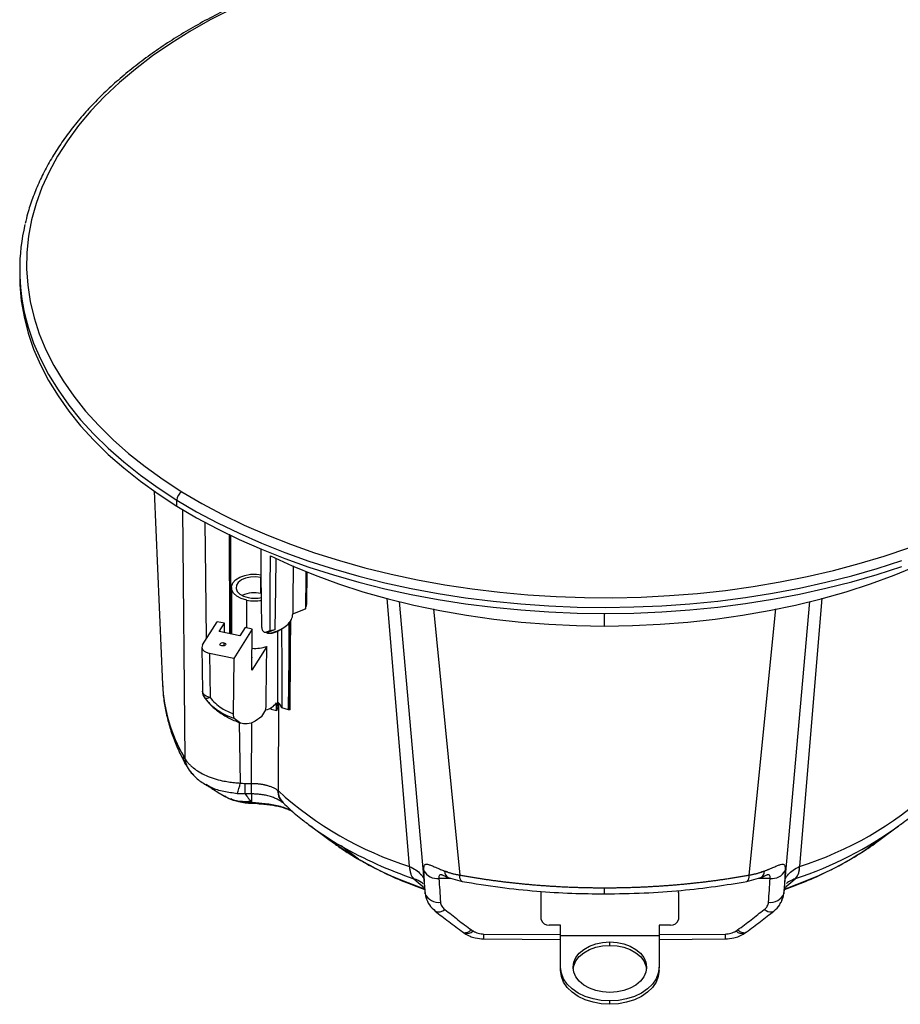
# Model space of a CAD drawing. Header units: millimetres. Extents: x 0 to 594, y 0 to 420.
# Tile 42 of 44: x 464 to 540, y 286 to 370. Entities that reach past the tile are written whole.
import ezdxf

# ---------------------------------------------------------------- set-up
doc = ezdxf.new("R2010")
doc.units = ezdxf.units.MM

msp = doc.modelspace()

# ---------------------------------------------------------------- linework, layer by layer
at = {"color": 7, "linetype": 'Continuous', "lineweight": 25}
for p, q in [((464.073, 348.755), (464.073, 348.238)), ((475.648, 329.7), (476.359, 313.08)), ((477.601, 328.417), (477.601, 328.935)), ((478.311, 306.674), (478.118, 328.127)), ((482.242, 317.405), (482.242, 325.888)), ((482.252, 317.403), (482.252, 325.883)), ((484.831, 320.901), (484.841, 322.278)), ((488.774, 319.969), (488.805, 322.753)), ((482.293, 321.409), (482.293, 317.394)), ((483.609, 317.937), (483.609, 320.324)), ((484.884, 320.889), (484.831, 320.901)), ((497.623, 297.408), (495.702, 320.493)), ((533.11, 320.483), (531.19, 297.404)), ((487.579, 319.133), (488.668, 319.574)), ((496.724, 320.214), (498.938, 295.281)), ((499.674, 319.569), (501.95, 296.671)), ((526.862, 296.671), (529.138, 319.563)), ((529.875, 295.281), (532.088, 320.198)), ((514.406, 318.096), (514.406, 319.181)), ((479.818, 316.481), (481.072, 318.47)), ((481.691, 318.34), (481.072, 318.47)), ((481.235, 317.617), (481.691, 318.34)), ((481.691, 317.521), (481.691, 318.34)), ((484.095, 317.835), (482.499, 315.303)), ((483.476, 317.965), (483.02, 317.242)), ((484.095, 317.835), (483.476, 317.965)), ((484.059, 314.304), (484.095, 317.835)), ((486.061, 317.803), (485.429, 317.527)), ((486.476, 317.77), (486.671, 317.883)), ((483.02, 317.242), (481.235, 317.617)), ((485.138, 317.579), (485.287, 317.533)), ((485.276, 317.575), (485.429, 317.527)), ((485.287, 317.533), (485.416, 317.493)), ((485.393, 317.516), (485.391, 317.497)), ((485.429, 317.527), (485.393, 317.516)), ((485.634, 317.487), (485.816, 317.482)), ((486.293, 311.203), (486.293, 317.673)), ((479.758, 316.28), (479.795, 312.491)), ((481.643, 316.661), (481.643, 316.39)), ((485.346, 316.345), (484.059, 314.304)), ((482.499, 315.303), (480.416, 315.741)), ((480.416, 315.741), (480.453, 311.958)), ((482.499, 315.303), (482.451, 310.556)), ((484.07, 315.369), (484.093, 315.406)), ((479.946, 311.967), (480.013, 311.891)), ((480.253, 311.613), (479.998, 311.898)), ((480.022, 311.876), (480.266, 311.575)), ((485.703, 310.906), (485.703, 311.064)), ((486.173, 310.808), (485.703, 310.906)), ((486.173, 310.808), (486.173, 311.488)), ((486.335, 311.492), (486.312, 303.934)), ((487.221, 310.88), (486.645, 311.064)), ((487.318, 310.857), (487.319, 310.906)), ((484.915, 310.316), (485.267, 310.874)), ((482.971, 309.813), (483.049, 304.586)), ((484.023, 304.558), (484.049, 309.801)), ((478.391, 306.13), (478.662, 305.697)), ((480.305, 304.35), (480.127, 304.451)), ((483.468, 304.558), (484.021, 304.558)), ((481.667, 303.477), (481.768, 303.425)), ((481.731, 303.443), (481.872, 303.39)), ((484.021, 303.651), (483.468, 303.651)), ((484.021, 303.651), (484.021, 303.021)), ((483.971, 302.848), (484.553, 302.82)), ((484.021, 303.021), (484.021, 302.914)), ((486.722, 302.905), (486.748, 302.88)), ((489.095, 300.898), (490.791, 299.641)), ((538.023, 299.641), (539.717, 300.898)), ((490.791, 299.641), (493.244, 298.037)), ((493.244, 298.037), (491.727, 299.178)), ((498.004, 296.359), (498.912, 295.571)), ((501.184, 296.386), (500.156, 296.386)), ((500.957, 296.448), (502.149, 296.124)), ((526.663, 296.124), (527.856, 296.448)), ((528.656, 296.386), (527.628, 296.386)), ((529.901, 295.571), (530.81, 296.359)), ((498.938, 295.282), (499.039, 294.72)), ((499.055, 294.807), (499.02, 294.918)), ((499.077, 294.737), (499.055, 294.807)), ((508.964, 295.153), (508.964, 295.266)), ((508.964, 292.847), (508.964, 295.153)), ((514.406, 295.053), (514.406, 295.579)), ((520.761, 295.153), (520.761, 295.34)), ((520.761, 295.153), (520.761, 292.847)), ((529.757, 294.807), (529.736, 294.737)), ((529.792, 294.918), (529.757, 294.807)), ((529.774, 294.72), (529.875, 295.282)), ((529.84, 295.068), (529.865, 295.282)), ((529.661, 294.499), (529.789, 294.776)), ((510.629, 292.361), (509.631, 292.361)), ((510.629, 291.439), (510.629, 292.361)), ((520.095, 292.361), (519.096, 292.361)), ((519.096, 292.361), (519.096, 291.439)), ((502.211, 291.761), (502.359, 291.66)), ((504.032, 291.599), (510.629, 291.552)), ((510.629, 288.743), (510.629, 291.439)), ((519.096, 291.439), (510.629, 291.439)), ((519.096, 291.547), (524.781, 291.599)), ((519.096, 291.439), (519.096, 288.743)), ((526.454, 291.66), (526.605, 291.764)), ((504.01, 291.18), (510.629, 291.121)), ((514.863, 290.622), (514.863, 290.913)), ((519.096, 291.138), (524.802, 291.18)), ((510.629, 288.452), (510.629, 288.743)), ((519.096, 288.452), (519.096, 288.743)), ((514.863, 285.551), (514.863, 285.842))]:
    msp.add_line(p, q, dxfattribs=at)
at = {"color": 7, "linetype": 'Continuous', "lineweight": 25, "flags": 128}
for points in [[(482.3, 371.18), (480.474, 370.244), (478.73, 369.257), (477.072, 368.223), (475.504, 367.142), (474.03, 366.019), (472.653, 364.855), (471.377, 363.653), (470.204, 362.417), (469.137, 361.149), (468.18, 359.853), (467.334, 358.53), (466.602, 357.186), (465.984, 355.822), (465.484, 354.443), (465.101, 353.051), (464.837, 351.649), (464.692, 350.242), (464.667, 348.833), (464.762, 347.424), (464.977, 346.02), (465.311, 344.624), (465.762, 343.239), (466.332, 341.868), (467.017, 340.515), (467.816, 339.184), (468.727, 337.876), (469.748, 336.596), (470.877, 335.346), (472.111, 334.13), (473.447, 332.95), (474.881, 331.809), (476.411, 330.711), (478.032, 329.657)], [(464.073, 348.238), (464.09, 347.491), (464.211, 346.089), (464.449, 344.691), (464.804, 343.302), (465.275, 341.925), (465.861, 340.562), (466.56, 339.217), (467.371, 337.893), (468.292, 336.593), (469.32, 335.32), (470.454, 334.078), (471.69, 332.869), (473.027, 331.695), (474.459, 330.56), (475.985, 329.467), (477.601, 328.417)], [(464.553, 344.754), (464.804, 343.82), (465.275, 342.442), (465.861, 341.079), (466.56, 339.734), (467.371, 338.41), (468.292, 337.111), (469.32, 335.838), (470.454, 334.596), (471.69, 333.386), (473.027, 332.213), (474.459, 331.078), (475.985, 329.985), (477.601, 328.935)], [(478.032, 329.657), (479.741, 328.65), (481.533, 327.693), (483.405, 326.788), (485.351, 325.937), (487.367, 325.142), (489.448, 324.405), (491.59, 323.728), (493.786, 323.112), (496.032, 322.559), (498.323, 322.071), (500.652, 321.648), (503.014, 321.292), (505.404, 321.003), (507.815, 320.782), (510.242, 320.629), (512.679, 320.546), (515.121, 320.532), (517.561, 320.586), (519.993, 320.71), (522.411, 320.903), (524.811, 321.164), (527.185, 321.492), (529.529, 321.888), (531.836, 322.349), (534.101, 322.875), (536.318, 323.465), (538.483, 324.116), (540.59, 324.829)], [(477.601, 328.935), (479.303, 327.932), (481.087, 326.977), (482.948, 326.073), (484.883, 325.222), (486.887, 324.426), (488.956, 323.687), (491.083, 323.006), (493.265, 322.386), (495.497, 321.827), (497.773, 321.331), (500.087, 320.899), (502.435, 320.532), (504.811, 320.231), (507.21, 319.997), (509.625, 319.83), (512.051, 319.73), (514.483, 319.699), (516.915, 319.735), (519.341, 319.839), (521.755, 320.01), (524.152, 320.249), (526.526, 320.554), (528.873, 320.925), (531.185, 321.361), (533.458, 321.861), (535.686, 322.423), (537.865, 323.048), (539.989, 323.732)], [(477.601, 328.417), (479.303, 327.414), (481.087, 326.459), (482.948, 325.555), (484.883, 324.704), (486.887, 323.908), (488.956, 323.169), (491.083, 322.489), (493.265, 321.868), (495.497, 321.309), (497.773, 320.814), (500.087, 320.382), (502.435, 320.015), (504.811, 319.714), (507.21, 319.48), (509.625, 319.312), (512.051, 319.213), (514.483, 319.181), (516.915, 319.217), (519.341, 319.321), (521.755, 319.492), (524.152, 319.731), (526.526, 320.036), (528.873, 320.407), (531.185, 320.843), (533.458, 321.343), (535.686, 321.906), (537.865, 322.53), (539.989, 323.214)], [(480.15, 317.008), (480.095, 322.29), (480.045, 327.044)], [(482.103, 325.99), (482.123, 317.946), (482.124, 317.43)], [(484.902, 317.968), (484.867, 322.55), (484.851, 324.718)], [(485.632, 317.714), (485.64, 321.305), (485.647, 324.126)], [(485.647, 324.126), (487.53, 323.265), (489.489, 322.464), (491.521, 321.724), (493.618, 321.048), (495.774, 320.438), (497.984, 319.896), (500.242, 319.422), (502.54, 319.019), (504.872, 318.688), (507.232, 318.43), (509.612, 318.244), (512.006, 318.133), (514.406, 318.096)], [(486.061, 317.803), (486.118, 321.405), (486.158, 323.904)], [(514.406, 318.096), (516.807, 318.133), (519.201, 318.244), (521.581, 318.43), (523.941, 318.688), (526.273, 319.019), (528.571, 319.422), (530.828, 319.896), (533.039, 320.438), (535.195, 321.048), (537.292, 321.724), (539.323, 322.464), (541.283, 323.265), (543.165, 324.126)], [(488.692, 322.802), (488.689, 322.389), (488.668, 319.574)], [(483.609, 320.324), (483.146, 320.464), (482.761, 320.667), (482.481, 320.921), (482.324, 321.209), (482.301, 321.51), (482.414, 321.804), (482.655, 322.072), (483.008, 322.294), (483.448, 322.456), (483.946, 322.546), (484.468, 322.559), (484.871, 322.515)], [(484.841, 322.278), (484.395, 322.332), (483.941, 322.311), (483.515, 322.217), (483.153, 322.058), (482.882, 321.846), (482.727, 321.599), (482.698, 321.336), (482.798, 321.079), (483.02, 320.85), (483.344, 320.665), (483.746, 320.541)], [(487.319, 310.906), (487.347, 314.907), (487.373, 318.549)], [(486.606, 317.846), (486.625, 314.648), (486.645, 311.064)], [(487.221, 310.88), (487.254, 315.423), (487.274, 318.427)], [(481.472, 316.39), (481.388, 316.419), (481.331, 316.464), (481.308, 316.519), (481.322, 316.575), (481.373, 316.623), (481.452, 316.656), (481.546, 316.669), (481.643, 316.661)], [(481.643, 316.661), (481.726, 316.632), (481.784, 316.586), (481.807, 316.531), (481.792, 316.476), (481.742, 316.428), (481.663, 316.394), (481.568, 316.381), (481.472, 316.39)], [(480.453, 311.958), (480.277, 312.006), (480.12, 312.073), (479.989, 312.156), (479.889, 312.252), (479.824, 312.358), (479.796, 312.469), (479.795, 312.491)], [(480.453, 311.958), (480.37, 311.922), (480.292, 311.893), (480.221, 311.872), (480.158, 311.86), (480.103, 311.857), (480.058, 311.862), (480.023, 311.876), (479.998, 311.898)], [(486.293, 311.203), (486.27, 311.027), (486.173, 310.808)], [(486.645, 311.064), (486.47, 311.375), (486.293, 311.558)], [(489.252, 300.783), (489.107, 300.89), (489.095, 300.898)], [(502.149, 296.124), (502.092, 296.152), (502.038, 296.225), (501.995, 296.338), (501.966, 296.489), (501.95, 296.671)], [(526.663, 296.124), (526.721, 296.152), (526.775, 296.225), (526.818, 296.338), (526.847, 296.489), (526.862, 296.671)], [(508.964, 295.153), (508.977, 295.248), (508.982, 295.266)], [(520.711, 295.337), (520.748, 295.248), (520.761, 295.153)], [(528.157, 293.713), (528.317, 293.615), (528.473, 293.545), (528.62, 293.505), (528.755, 293.496), (528.873, 293.518), (528.971, 293.571), (528.972, 293.572)], [(514.863, 286.573), (514.245, 286.615), (513.651, 286.738), (513.103, 286.939), (512.623, 287.209), (512.23, 287.538), (511.937, 287.913), (511.757, 288.32), (511.696, 288.743), (511.757, 289.167), (511.937, 289.574), (512.23, 289.949), (512.623, 290.278), (513.103, 290.548), (513.651, 290.748), (514.245, 290.872), (514.863, 290.913)], [(511.703, 288.598), (511.757, 288.875), (511.937, 289.282), (512.23, 289.658), (512.623, 289.987), (513.103, 290.256), (513.651, 290.457), (514.245, 290.58), (514.863, 290.622)], [(514.863, 290.913), (515.48, 290.872), (516.074, 290.748), (516.622, 290.548), (517.102, 290.278), (517.496, 289.949), (517.788, 289.574), (517.968, 289.167), (518.029, 288.743), (517.968, 288.32), (517.788, 287.913), (517.496, 287.538), (517.102, 287.209), (516.622, 286.939), (516.074, 286.738), (515.48, 286.615), (514.863, 286.573)], [(514.863, 290.622), (515.48, 290.58), (516.074, 290.457), (516.622, 290.256), (517.102, 289.987), (517.496, 289.658), (517.788, 289.282), (517.968, 288.875), (518.022, 288.598)], [(514.863, 285.842), (514.127, 285.886), (513.415, 286.017), (512.746, 286.231), (512.141, 286.521), (511.62, 286.878), (511.196, 287.293), (510.885, 287.751), (510.694, 288.24), (510.629, 288.743)], [(514.863, 285.551), (514.127, 285.595), (513.415, 285.726), (512.746, 285.94), (512.141, 286.23), (511.62, 286.587), (511.196, 287.001), (510.885, 287.46), (510.694, 287.948), (510.629, 288.452)], [(519.096, 288.743), (519.032, 288.24), (518.841, 287.751), (518.529, 287.293), (518.106, 286.878), (517.584, 286.521), (516.979, 286.231), (516.31, 286.017), (515.598, 285.886), (514.863, 285.842)], [(519.096, 288.452), (519.032, 287.948), (518.841, 287.46), (518.529, 287.001), (518.106, 286.587), (517.584, 286.23), (516.979, 285.94), (516.31, 285.726), (515.598, 285.595), (514.863, 285.551)]]:
    msp.add_lwpolyline(points, dxfattribs=at)
at = {"color": 7, "linetype": 'Continuous', "lineweight": 25}
for centre, radius, start, end in [((481.061, 348.755), 16.987, 166.75919, 193.62429), ((478.497, 328.889), 0.897, 121.24199, 177.0977), ((484.297, 318.496), 2.464, 77.48076, 115.60914), ((484.294, 323.648), 3.393, 258.35798, 280.11665), ((484.293, 323.184), 2.699, 258.30403, 282.73166), ((487.2, 320.183), 1.589, 337.46908, 352.27878), ((484.467, 324.435), 6.821, 279.83215, 283.51342), ((484.823, 320.659), 3.328, 287.35648, 299.78493), ((484.302, 319.394), 3.223, 266.02382, 288.90376), ((490.169, 313.776), 13.828, 182.88404, 209.9579), ((480.795, 312.501), 1, 180.57419, 217.11636), ((484.849, 312.467), 1.647, 284.71957, 323.5176), ((480.255, 306.822), 1.95, 184.32904, 215.27665), ((480.215, 306.804), 1.907, 215.53879, 232.39642), ((479.673, 305.099), 3.416, 335.33626, 351.34571), ((506.928, 326.583), 30.627, 227.69106, 252.32087), ((487.841, 303.949), 1.529, 180.58424, 224.34523), ((521.888, 326.578), 30.621, 287.68407, 312.31712), ((483.98, 302.913), 0.581, 350.86601, 357.33695), ((484.872, 302.912), 0.117, 200.74557, 253.75719), ((505.479, 323.094), 27.588, 233.97088, 240.09964), ((520.501, 327.609), 32.906, 288.34163, 305.69692), ((509.505, 330.37), 35.903, 240.3181, 251.31575), ((529.778, 297.294), 1.416, 319.54089, 4.45576), ((499.991, 297.662), 1.287, 208.7026, 277.39133), ((501.258, 296.981), 0.612, 176.68157, 240.55722), ((527.555, 296.981), 0.612, 299.44278, 3.31843), ((528.822, 297.662), 1.287, 262.60867, 331.2974), ((500.093, 295.531), 1.212, 202.45456, 279.39724), ((528.719, 295.531), 1.212, 260.60276, 337.54544), ((500.145, 294.24), 0.734, 245.5667, 314.17095), ((509.552, 292.954), 0.598, 190.35227, 277.51967), ((520.173, 292.954), 0.598, 262.48033, 349.64773), ((502.558, 292.366), 0.734, 254.27632, 316.45213), ((499.515, 291.617), 4.517, 354.44853, 359.77724), ((529.298, 291.617), 4.517, 180.22276, 185.55147), ((526.254, 292.366), 0.734, 223.54787, 285.72373)]:
    msp.add_arc(centre, radius, start, end, dxfattribs=at)
for points, knots in [([(551.089, 368.85), (550.809, 369.02), (549.999, 369.515), (548.6, 370.299), (546.873, 371.187), (545.076, 372.027), (543.216, 372.819), (541.295, 373.559), (539.319, 374.248), (537.291, 374.883), (535.215, 375.464), (533.097, 375.988), (530.939, 376.456), (528.746, 376.866), (526.524, 377.217), (524.277, 377.509), (522.01, 377.741), (519.726, 377.913), (517.432, 378.023), (515.131, 378.073), (512.828, 378.062), (510.529, 377.989), (508.238, 377.856), (505.96, 377.662), (503.7, 377.408), (501.461, 377.094), (499.25, 376.721), (497.07, 376.29), (494.926, 375.801), (492.823, 375.255), (490.764, 374.654), (488.755, 373.999), (486.799, 373.291), (484.901, 372.531), (483.064, 371.722), (481.292, 370.864), (479.589, 369.959), (477.959, 369.009), (476.404, 368.016), (474.929, 366.982), (473.537, 365.909), (472.23, 364.8), (471.012, 363.655), (469.885, 362.479), (468.852, 361.273), (467.915, 360.04), (467.076, 358.783), (466.337, 357.505), (465.699, 356.208), (465.168, 354.895), (464.78, 353.737), (464.613, 353.013), (464.549, 352.735)], [0, 0, 0, 0, 0.010733, 0.031103, 0.051472, 0.07184, 0.092205, 0.112568, 0.132929, 0.153286, 0.173641, 0.193993, 0.214343, 0.234691, 0.255037, 0.275382, 0.295725, 0.316067, 0.336409, 0.35675, 0.377091, 0.397432, 0.417773, 0.438115, 0.458458, 0.478802, 0.499148, 0.519496, 0.539845, 0.560197, 0.580552, 0.60091, 0.621271, 0.641634, 0.662001, 0.682372, 0.702745, 0.723121, 0.743499, 0.763879, 0.784257, 0.804634, 0.825006, 0.845371, 0.865724, 0.886063, 0.906383, 0.92668, 0.94695, 0.96719, 0.987399, 1, 1, 1, 1]), ([(487.605, 323.275), (487.603, 322.976), (487.595, 321.595), (487.586, 320.214), (487.579, 319.133)], [0, 0, 0, 0, 0.216462, 1, 1, 1, 1]), ([(485.634, 317.487), (485.639, 317.488), (485.684, 317.499), (485.838, 317.538), (486.148, 317.633), (486.605, 317.827), (487.12, 318.166), (487.505, 318.623), (487.556, 318.974), (487.579, 319.133)], [0, 0, 0, 0, 0.00454, 0.039588, 0.136278, 0.289965, 0.500483, 0.774194, 1, 1, 1, 1]), ([(487.374, 318.55), (487.369, 317.794), (487.359, 316.442), (487.346, 314.493), (487.333, 312.705), (487.324, 311.512), (487.32, 310.916)], [0, 0, 0, 0, 0.29711, 0.531407, 0.765703, 1, 1, 1, 1]), ([(484.902, 317.968), (484.903, 317.941), (484.906, 317.891), (484.927, 317.808), (484.963, 317.727), (485.018, 317.652), (485.085, 317.597), (485.154, 317.567), (485.22, 317.559), (485.257, 317.57), (485.276, 317.575)], [0, 0, 0, 0, 0.128992, 0.249018, 0.377976, 0.498741, 0.623618, 0.749089, 0.869738, 1, 1, 1, 1]), ([(485.276, 317.575), (485.343, 317.6), (485.461, 317.645), (485.58, 317.693), (485.632, 317.714)], [0, 0, 0, 0, 0.559973, 1, 1, 1, 1]), ([(485.391, 317.497), (485.43, 317.488), (485.507, 317.469), (485.591, 317.481), (485.634, 317.487)], [0, 0, 0, 0, 0.498447, 1, 1, 1, 1]), ([(485.416, 317.493), (485.424, 317.49), (485.505, 317.464), (485.596, 317.471), (485.678, 317.477)], [0, 0, 0, 0, 0.100488, 1, 1, 1, 1]), ([(485.816, 317.482), (485.784, 317.473), (485.74, 317.461), (485.692, 317.461), (485.678, 317.461)], [0, 0, 0, 0, 0.724323, 1, 1, 1, 1]), ([(479.818, 316.481), (479.786, 316.401), (479.72, 316.234), (479.859, 315.998), (480.108, 315.826), (480.316, 315.769), (480.416, 315.741)], [0, 0, 0, 0, 0.270257, 0.562423, 0.789733, 1, 1, 1, 1]), ([(485.267, 310.874), (485.282, 311.908), (485.308, 313.731), (485.334, 315.555), (485.346, 316.345)], [0, 0, 0, 0, 0.56682, 1, 1, 1, 1]), ([(476.368, 313.081), (476.384, 312.759), (476.421, 312.026), (476.604, 310.888), (476.893, 309.671), (477.288, 308.467), (477.779, 307.295), (478.173, 306.517), (478.389, 306.133), (478.398, 306.118)], [0, 0, 0, 0, 0.134474, 0.306224, 0.478368, 0.651288, 0.825299, 0.993145, 1, 1, 1, 1]), ([(480.453, 311.958), (480.601, 311.785), (480.895, 311.438), (481.561, 310.92), (482.113, 310.694), (482.451, 310.556)], [0, 0, 0, 0, 0.2815666, 0.5610135, 1, 1, 1, 1]), ([(482.535, 310.146), (482.293, 310.229), (481.809, 310.396), (481.134, 310.801), (480.602, 311.206), (480.343, 311.508), (480.253, 311.613)], [0, 0, 0, 0, 0.282454, 0.565205, 0.849023, 1, 1, 1, 1]), ([(480.351, 311.505), (480.418, 311.426), (480.704, 311.088), (481.32, 310.627), (482.173, 310.1), (482.794, 309.868), (483.113, 309.749)], [0, 0, 0, 0, 0.086666, 0.37047, 0.676503, 1, 1, 1, 1]), ([(487.32, 310.916), (487.32, 310.913), (487.32, 310.906), (487.313, 310.896), (487.303, 310.887), (487.29, 310.881), (487.273, 310.876), (487.256, 310.875), (487.237, 310.875), (487.226, 310.878), (487.221, 310.88)], [0, 0, 0, 0, 0.123294, 0.250362, 0.374815, 0.499855, 0.621942, 0.74944, 0.875199, 1, 1, 1, 1]), ([(481.472, 310.536), (481.5, 310.517), (481.566, 310.473), (481.655, 310.42), (481.73, 310.375), (481.782, 310.346), (481.811, 310.331), (481.806, 310.337), (481.805, 310.338)], [0, 0, 0, 0, 0.163773, 0.377628, 0.566497, 0.755753, 0.968886, 1, 1, 1, 1]), ([(482.451, 310.556), (482.454, 310.46), (482.46, 310.269), (482.51, 310.187), (482.535, 310.146)], [0, 0, 0, 0, 0.500068, 1, 1, 1, 1]), ([(484.915, 310.316), (484.662, 310.128), (484.156, 309.753), (483.514, 309.638), (482.969, 309.761), (482.679, 310.017), (482.535, 310.146)], [0, 0, 0, 0, 0.279967, 0.55992, 0.779963, 1, 1, 1, 1]), ([(478.402, 306.135), (478.389, 306.15), (478.224, 306.346), (478.205, 306.619), (478.189, 306.871)], [0, 0, 0, 0, 0.078911, 1, 1, 1, 1]), ([(478.311, 306.674), (478.324, 306.652), (478.351, 306.608), (478.395, 306.542), (478.443, 306.476), (478.494, 306.41), (478.548, 306.343), (478.606, 306.277), (478.667, 306.211), (478.732, 306.145), (478.8, 306.08), (478.871, 306.014), (478.946, 305.95), (479.146, 305.786), (479.515, 305.531), (480.116, 305.222), (480.789, 304.97), (481.356, 304.819), (481.771, 304.735), (482.031, 304.69), (482.29, 304.653), (482.546, 304.624), (482.799, 304.601), (482.966, 304.59), (483.049, 304.586)], [0, 0, 0, 0, 0.020012, 0.040187, 0.060521, 0.081011, 0.10165, 0.122436, 0.143363, 0.164425, 0.185618, 0.206935, 0.22837, 0.249917, 0.3723, 0.499576, 0.627604, 0.749211, 0.792768, 0.835673, 0.877884, 0.919363, 0.960077, 1, 1, 1, 1]), ([(478.662, 305.697), (478.876, 305.435), (479.293, 304.923), (479.926, 304.545), (480.235, 304.36)], [0, 0, 0, 0, 0.511973, 1, 1, 1, 1]), ([(480.284, 304.335), (480.316, 304.316), (480.382, 304.277), (480.709, 304.067), (481.16, 303.769), (481.521, 303.562), (481.712, 303.453)], [0, 0, 0, 0, 0.2122581, 0.4441386, 0.7059091, 1, 1, 1, 1]), ([(482.777, 303.674), (482.393, 303.724), (481.614, 303.825), (480.778, 304.07), (480.396, 304.296), (480.305, 304.35)], [0, 0, 0, 0, 0.4261, 0.863675, 1, 1, 1, 1]), ([(483.468, 303.651), (483.468, 303.715), (483.468, 303.827), (483.468, 304.138), (483.468, 304.336), (483.468, 304.558)], [0, 0, 0, 0, 0.5, 0.5, 1, 1, 1, 1]), ([(484.021, 303.651), (484.021, 303.716), (484.021, 303.829), (484.021, 304.137), (484.021, 304.332), (484.021, 304.558)], [0, 0, 0, 0, 0.5, 0.5, 1, 1, 1, 1]), ([(484.023, 304.558), (484.054, 304.558), (484.117, 304.558), (484.21, 304.556), (484.305, 304.552), (484.399, 304.547), (484.495, 304.54), (484.59, 304.531), (484.685, 304.52), (484.78, 304.508), (484.875, 304.494), (484.968, 304.478), (485.061, 304.46), (485.153, 304.44), (485.244, 304.419), (485.4, 304.379), (485.62, 304.31), (485.835, 304.223), (485.995, 304.143), (486.105, 304.081), (486.208, 304.015), (486.269, 303.969), (486.299, 303.946)], [0, 0, 0, 0, 0.033895, 0.068144, 0.102731, 0.13764, 0.172856, 0.208359, 0.244131, 0.280151, 0.316399, 0.352851, 0.389487, 0.426282, 0.463211, 0.500252, 0.621638, 0.750475, 0.810968, 0.87483, 0.937839, 1, 1, 1, 1]), ([(484.024, 303.651), (484.024, 303.715), (484.024, 303.827), (484.024, 304.138), (484.023, 304.336), (484.023, 304.558)], [0, 0, 0, 0, 0.5, 0.5, 1, 1, 1, 1]), ([(481.726, 303.478), (481.809, 303.425), (482.187, 303.184), (482.973, 302.995), (483.675, 303.012), (484.021, 303.021)], [0, 0, 0, 0, 0.125112, 0.568491, 1, 1, 1, 1]), ([(481.77, 303.429), (481.783, 303.419), (482.036, 303.245), (482.687, 303.04), (483.342, 302.959), (483.665, 302.92)], [0, 0, 0, 0, 0.027839, 0.521231, 1, 1, 1, 1]), ([(483.468, 303.651), (483.423, 303.65), (483.332, 303.648), (483.195, 303.65), (483.057, 303.655), (482.917, 303.663), (482.824, 303.67), (482.777, 303.674)], [0, 0, 0, 0, 0.195649, 0.393464, 0.593459, 0.79564, 1, 1, 1, 1]), ([(483.468, 303.651), (483.513, 303.61), (483.569, 303.547), (483.627, 303.466), (483.641, 303.446), (483.645, 303.441), (483.645, 303.44), (483.645, 303.44), (483.647, 303.437), (483.65, 303.433), (483.66, 303.418), (483.699, 303.362), (483.751, 303.286), (483.782, 303.242), (483.793, 303.229), (483.795, 303.226), (483.795, 303.226), (483.795, 303.226), (483.795, 303.226), (483.796, 303.225), (483.797, 303.223), (483.801, 303.218), (483.817, 303.199), (483.884, 303.124), (483.957, 303.063), (484.021, 303.021)], [0, 0, 0, 0, 0.25, 0.3125, 0.328125, 0.330078, 0.330078, 0.332031, 0.332031, 0.335937, 0.34375, 0.375, 0.5, 0.625, 0.65625, 0.664062, 0.665039, 0.665039, 0.666016, 0.666016, 0.667969, 0.671875, 0.6875, 0.75, 1, 1, 1, 1]), ([(486.843, 302.802), (486.826, 302.817), (486.778, 302.858), (486.68, 302.935), (486.528, 303.039), (486.303, 303.168), (486.006, 303.304), (485.639, 303.432), (485.254, 303.53), (484.936, 303.585), (484.712, 303.613), (484.555, 303.629), (484.387, 303.641), (484.209, 303.649), (484.087, 303.65), (484.024, 303.651)], [0, 0, 0, 0, 0.029301, 0.080786, 0.154207, 0.249728, 0.373793, 0.499954, 0.638447, 0.75015, 0.794808, 0.841994, 0.891813, 0.944416, 1, 1, 1, 1]), ([(486.745, 302.931), (486.619, 303.061), (486.363, 303.324), (486.32, 303.737), (486.299, 303.946)], [0, 0, 0, 0, 0.493708, 1, 1, 1, 1]), ([(482.238, 303.252), (482.455, 303.158), (482.847, 302.989), (483.378, 302.905), (483.747, 302.862), (483.923, 302.852), (484.007, 302.847)], [0, 0, 0, 0, 0.395122, 0.71362, 0.863041, 1, 1, 1, 1]), ([(483.665, 302.92), (483.688, 302.919), (483.747, 302.916), (483.84, 302.913), (483.936, 302.913), (483.996, 302.913), (484.021, 302.914)], [0, 0, 0, 0, 0.194827, 0.499078, 0.783186, 1, 1, 1, 1]), ([(484.021, 302.914), (484.005, 302.875), (483.988, 302.833), (483.972, 302.851), (483.971, 302.852)], [0, 0, 0, 0, 0.927805, 1, 1, 1, 1]), ([(484.021, 302.914), (484.063, 302.913), (484.153, 302.91), (484.272, 302.905), (484.409, 302.897), (484.499, 302.89), (484.56, 302.886)], [0, 0, 0, 0, 0.233224, 0.499588, 0.66225, 1, 1, 1, 1]), ([(484.553, 302.82), (484.6, 302.817), (484.697, 302.81), (484.792, 302.803), (484.841, 302.799)], [0, 0, 0, 0, 0.475317, 1, 1, 1, 1]), ([(484.763, 302.87), (485.16, 302.83), (485.951, 302.75), (486.894, 302.493), (487.362, 302.256), (487.527, 302.172)], [0, 0, 0, 0, 0.394079, 0.786438, 1, 1, 1, 1]), ([(484.841, 302.799), (485.182, 302.768), (485.855, 302.705), (486.762, 302.49), (487.261, 302.29), (487.503, 302.192)], [0, 0, 0, 0, 0.344765, 0.6815, 1, 1, 1, 1]), ([(486.561, 303.014), (486.594, 302.994), (486.651, 302.96), (486.699, 302.923), (486.718, 302.907)], [0, 0, 0, 0, 0.580229, 1, 1, 1, 1]), ([(486.747, 302.881), (486.932, 302.706), (487.46, 302.208), (488.288, 301.501), (488.977, 300.995), (489.266, 300.783)], [0, 0, 0, 0, 0.238619, 0.679954, 1, 1, 1, 1]), ([(539.693, 300.889), (539.785, 300.955), (540.287, 301.311), (541.118, 301.997), (541.807, 302.641), (542.148, 302.96)], [0, 0, 0, 0, 0.1014645, 0.5554379, 1, 1, 1, 1]), ([(490.789, 299.642), (491.036, 299.463), (491.599, 299.055), (492.578, 298.419), (493.817, 297.689), (495.349, 296.896), (497.069, 296.114), (498.338, 295.654), (498.948, 295.434)], [0, 0, 0, 0, 0.103514, 0.235933, 0.396265, 0.584159, 0.800206, 1, 1, 1, 1]), ([(529.883, 295.44), (530.496, 295.662), (531.774, 296.126), (533.506, 296.916), (535.042, 297.715), (536.275, 298.444), (537.239, 299.073), (537.792, 299.474), (538.034, 299.649)], [0, 0, 0, 0, 0.201205, 0.419599, 0.609231, 0.768776, 0.898904, 1, 1, 1, 1]), ([(529.886, 295.475), (530.868, 295.842), (532.89, 296.599), (535.634, 298), (537.228, 299.095), (538.023, 299.642)], [0, 0, 0, 0, 0.320723, 0.660734, 1, 1, 1, 1]), ([(493.244, 298.037), (494.149, 297.545), (495.917, 296.585), (497.962, 295.831), (498.96, 295.462)], [0, 0, 0, 0, 0.5117326, 1, 1, 1, 1]), ([(497.623, 297.408), (497.812, 297.313), (498.193, 297.122), (498.595, 296.755), (498.819, 296.48), (498.849, 296.336), (498.851, 296.328)], [0, 0, 0, 0, 0.326206, 0.653174, 0.97972, 1, 1, 1, 1]), ([(498.003, 296.359), (497.994, 296.368), (497.974, 296.385), (497.946, 296.415), (497.917, 296.448), (497.889, 296.486), (497.849, 296.546), (497.802, 296.634), (497.751, 296.763), (497.711, 296.904), (497.684, 297.035), (497.669, 297.137), (497.659, 297.21), (497.652, 297.265), (497.647, 297.305), (497.643, 297.336), (497.639, 297.36), (497.635, 297.378), (497.632, 297.392), (497.628, 297.4), (497.627, 297.403)], [0, 0, 0, 0, 0.04581, 0.093664, 0.143562, 0.195504, 0.24949, 0.374397, 0.499302, 0.639072, 0.748912, 0.818461, 0.874202, 0.908673, 0.937082, 0.956837, 0.972951, 0.985452, 0.994406, 1, 1, 1, 1]), ([(498.862, 297.044), (498.861, 297.062), (498.86, 297.098), (498.859, 297.148), (498.859, 297.196), (498.86, 297.241), (498.862, 297.284), (498.865, 297.325), (498.873, 297.392), (498.89, 297.476), (498.925, 297.543), (498.966, 297.583), (499.022, 297.611), (499.111, 297.618), (499.27, 297.584), (499.506, 297.495), (499.763, 297.383), (499.979, 297.288), (500.125, 297.226), (500.286, 297.159), (500.459, 297.088), (500.583, 297.041), (500.647, 297.017)], [0, 0, 0, 0, 0.017638, 0.035293, 0.053001, 0.070799, 0.088721, 0.106804, 0.125082, 0.186666, 0.250244, 0.291431, 0.33379, 0.415038, 0.500143, 0.620393, 0.75024, 0.796011, 0.843895, 0.893879, 0.945932, 1, 1, 1, 1]), ([(528.166, 297.017), (528.197, 297.028), (528.258, 297.051), (528.346, 297.086), (528.431, 297.12), (528.512, 297.153), (528.633, 297.203), (528.789, 297.269), (529.038, 297.377), (529.308, 297.495), (529.571, 297.594), (529.733, 297.622), (529.828, 297.597), (529.884, 297.551), (529.922, 297.476), (529.942, 297.385), (529.951, 297.297), (529.954, 297.22), (529.954, 297.137), (529.952, 297.075), (529.951, 297.044)], [0, 0, 0, 0, 0.0261683, 0.0517629, 0.0767751, 0.1011978, 0.1250246, 0.1890759, 0.2501635, 0.3798841, 0.5000392, 0.624582, 0.6879892, 0.7492967, 0.812854, 0.8744273, 0.9064112, 0.9378724, 0.9690036, 1, 1, 1, 1]), ([(529.963, 296.343), (530.039, 296.479), (530.19, 296.747), (530.613, 297.113), (530.983, 297.302), (531.168, 297.396)], [0, 0, 0, 0, 0.338348, 0.669707, 1, 1, 1, 1]), ([(531.168, 297.396), (531.159, 297.158), (531.124, 296.94), (531.001, 296.584), (530.913, 296.447), (530.81, 296.359)], [0, 0, 0, 0, 0.5, 0.5, 1, 1, 1, 1]), ([(498.973, 295.068), (498.962, 295.228), (498.942, 295.533), (498.916, 295.97), (498.894, 296.366), (498.877, 296.719), (498.867, 296.941), (498.862, 297.044)], [0, 0, 0, 0, 0.24239, 0.463616, 0.663644, 0.842447, 1, 1, 1, 1]), ([(500.421, 296.696), (500.389, 296.698), (500.298, 296.701), (500.201, 296.662), (500.143, 296.563), (500.152, 296.448), (500.156, 296.386)], [0, 0, 0, 0, 0.148987, 0.424965, 0.694853, 1, 1, 1, 1]), ([(500.412, 296.701), (500.419, 296.698), (500.437, 296.69), (500.599, 296.606), (500.807, 296.515), (500.957, 296.448)], [0, 0, 0, 0, 0.183098, 0.408068, 1, 1, 1, 1]), ([(500.647, 297.017), (500.682, 297.003), (500.754, 296.977), (500.863, 296.939), (500.976, 296.903), (501.09, 296.868), (501.207, 296.835), (501.326, 296.803), (501.447, 296.773), (501.571, 296.745), (501.696, 296.718), (501.822, 296.693), (501.908, 296.678), (501.95, 296.671)], [0, 0, 0, 0, 0.0889, 0.17833, 0.268249, 0.358616, 0.449387, 0.540518, 0.631965, 0.723682, 0.815624, 0.907746, 1, 1, 1, 1]), ([(500.903, 296.958), (500.901, 296.958), (500.801, 296.98), (500.725, 296.99), (500.65, 297)], [0, 0, 0, 0, 0.022621, 1, 1, 1, 1]), ([(501.95, 296.671), (502.066, 296.65), (502.296, 296.609), (502.644, 296.549), (502.992, 296.491), (503.341, 296.435), (503.691, 296.381), (504.041, 296.328), (504.393, 296.277), (504.745, 296.228), (505.098, 296.181), (505.451, 296.135), (505.805, 296.091), (506.16, 296.049), (506.515, 296.009), (506.871, 295.971), (507.228, 295.934), (507.584, 295.9), (507.942, 295.867), (508.299, 295.835), (508.657, 295.806), (509.015, 295.778), (509.374, 295.753), (509.733, 295.729), (510.092, 295.706), (510.451, 295.686), (510.81, 295.667), (511.17, 295.65), (511.53, 295.635), (511.889, 295.622), (512.249, 295.61), (512.609, 295.601), (512.969, 295.593), (513.328, 295.586), (513.688, 295.582), (514.047, 295.579), (514.287, 295.579), (514.406, 295.579)], [0, 0, 0, 0, 0.0288349, 0.0576542, 0.086458, 0.1152462, 0.144019, 0.1727761, 0.2015178, 0.2302439, 0.2589545, 0.2876496, 0.3163292, 0.3449932, 0.3736418, 0.4022749, 0.4308925, 0.4594946, 0.4880812, 0.5166524, 0.5452081, 0.5737483, 0.6022731, 0.6307824, 0.6592763, 0.6877547, 0.7162178, 0.7446653, 0.7730975, 0.8015142, 0.8299155, 0.8583014, 0.8866719, 0.915027, 0.9433667, 0.9716911, 1, 1, 1, 1]), ([(514.406, 295.579), (514.526, 295.579), (514.766, 295.579), (515.125, 295.582), (515.485, 295.586), (515.844, 295.593), (516.204, 295.601), (516.564, 295.61), (516.923, 295.622), (517.283, 295.635), (517.643, 295.65), (518.002, 295.667), (518.362, 295.686), (518.721, 295.706), (519.08, 295.729), (519.439, 295.753), (519.797, 295.778), (520.156, 295.806), (520.514, 295.835), (520.871, 295.867), (521.228, 295.9), (521.585, 295.934), (521.942, 295.971), (522.297, 296.009), (522.653, 296.049), (523.007, 296.091), (523.361, 296.135), (523.715, 296.181), (524.068, 296.228), (524.42, 296.277), (524.771, 296.328), (525.122, 296.381), (525.472, 296.435), (525.821, 296.491), (526.169, 296.549), (526.516, 296.609), (526.747, 296.65), (526.862, 296.671)], [0, 0, 0, 0, 0.028309, 0.056633, 0.084973, 0.113328, 0.141699, 0.170084, 0.198486, 0.226903, 0.255335, 0.283782, 0.312245, 0.340724, 0.369218, 0.397727, 0.426252, 0.454792, 0.483348, 0.511919, 0.540505, 0.569108, 0.597725, 0.626358, 0.655007, 0.683671, 0.71235, 0.741046, 0.769756, 0.798482, 0.827224, 0.855981, 0.884754, 0.913542, 0.942346, 0.971165, 1, 1, 1, 1]), ([(526.862, 296.671), (526.902, 296.678), (526.98, 296.691), (527.096, 296.714), (527.211, 296.738), (527.324, 296.763), (527.436, 296.79), (527.546, 296.819), (527.655, 296.849), (527.761, 296.88), (527.865, 296.912), (527.968, 296.946), (528.068, 296.98), (528.133, 297.005), (528.166, 297.017)], [0, 0, 0, 0, 0.084571, 0.169033, 0.253352, 0.337491, 0.421415, 0.50509, 0.588481, 0.671553, 0.754274, 0.83661, 0.918529, 1, 1, 1, 1]), ([(527.856, 296.448), (528.007, 296.515), (528.215, 296.606), (528.376, 296.69), (528.393, 296.698), (528.401, 296.701)], [0, 0, 0, 0, 0.593589, 0.818479, 1, 1, 1, 1]), ([(528.163, 297), (528.088, 296.99), (528.012, 296.981), (527.912, 296.958), (527.91, 296.958)], [0, 0, 0, 0, 0.973781, 1, 1, 1, 1]), ([(528.656, 296.386), (528.661, 296.444), (528.671, 296.56), (528.614, 296.662), (528.514, 296.701), (528.422, 296.698), (528.393, 296.697)], [0, 0, 0, 0, 0.286348, 0.573958, 0.862827, 1, 1, 1, 1]), ([(529.951, 297.044), (529.945, 296.912), (529.932, 296.627), (529.908, 296.165), (529.878, 295.638), (529.853, 295.266), (529.84, 295.068)], [0, 0, 0, 0, 0.200263, 0.433719, 0.700318, 1, 1, 1, 1]), ([(498.791, 295.926), (498.749, 295.961), (498.544, 296.135), (498.244, 296.26), (498.003, 296.359)], [0, 0, 0, 0, 0.200333, 1, 1, 1, 1]), ([(502.149, 296.124), (503.236, 295.945), (505.346, 295.597), (508.51, 295.276), (511.514, 295.085), (513.464, 295.063), (514.406, 295.053)], [0, 0, 0, 0, 0.273536, 0.531359, 0.773504, 1, 1, 1, 1]), ([(514.406, 295.053), (515.544, 295.068), (517.754, 295.098), (520.945, 295.332), (523.905, 295.662), (525.765, 295.973), (526.663, 296.124)], [0, 0, 0, 0, 0.273333, 0.531104, 0.773324, 1, 1, 1, 1]), ([(530.81, 296.359), (530.802, 296.356), (530.732, 296.329), (530.499, 296.228), (530.223, 296.096), (530.068, 295.964), (530.03, 295.932)], [0, 0, 0, 0, 0.025884, 0.234642, 0.814467, 1, 1, 1, 1]), ([(498.932, 295.416), (498.932, 295.394), (498.933, 295.348), (498.937, 295.279), (498.945, 295.209), (498.957, 295.139), (498.968, 295.092), (498.973, 295.068)], [0, 0, 0, 0, 0.197613, 0.396472, 0.596526, 0.797721, 1, 1, 1, 1]), ([(499.024, 294.776), (499.109, 294.544), (499.275, 294.085), (499.655, 293.741), (499.841, 293.572)], [0, 0, 0, 0, 0.507651, 1, 1, 1, 1]), ([(500.291, 294.335), (500.3, 294.219), (500.335, 294.108), (500.46, 293.894), (500.546, 293.798), (500.656, 293.713)], [0, 0, 0, 0, 0.5, 0.5, 1, 1, 1, 1]), ([(528.157, 293.713), (528.266, 293.798), (528.352, 293.894), (528.477, 294.108), (528.513, 294.219), (528.522, 294.335)], [0, 0, 0, 0, 0.5, 0.5, 1, 1, 1, 1]), ([(528.971, 293.572), (529.167, 293.736), (529.427, 293.953), (529.547, 294.246), (529.577, 294.317)], [0, 0, 0, 0, 0.755553, 1, 1, 1, 1]), ([(529.661, 294.499), (529.653, 294.452), (529.643, 294.385), (529.592, 294.333), (529.577, 294.317)], [0, 0, 0, 0, 0.701462, 1, 1, 1, 1]), ([(499.841, 293.572), (500.223, 293.271), (501.005, 292.655), (501.817, 292.055), (502.232, 291.747)], [0, 0, 0, 0, 0.488603, 1, 1, 1, 1]), ([(500.656, 293.713), (501.039, 293.419), (501.417, 293.121), (501.985, 292.676), (502.176, 292.528), (502.561, 292.236), (502.756, 292.091), (502.958, 291.952)], [0, 0, 0, 0, 0.5, 0.5, 0.75, 0.75, 1, 1, 1, 1]), ([(525.858, 291.954), (526.059, 292.093), (526.254, 292.238), (526.639, 292.53), (526.829, 292.678), (527.397, 293.122), (527.774, 293.419), (528.157, 293.713)], [0, 0, 0, 0, 0.25, 0.25, 0.5, 0.5, 1, 1, 1, 1]), ([(526.601, 291.761), (527.012, 292.066), (527.816, 292.662), (528.592, 293.273), (528.971, 293.572)], [0, 0, 0, 0, 0.511212, 1, 1, 1, 1]), ([(502.218, 291.767), (502.225, 291.759), (502.278, 291.707), (502.441, 291.705), (502.687, 291.767), (502.869, 291.891), (502.958, 291.952)], [0, 0, 0, 0, 0.05169, 0.372467, 0.69319, 1, 1, 1, 1]), ([(502.359, 291.66), (502.513, 291.57), (502.797, 291.404), (503.36, 291.227), (503.766, 291.198), (504.01, 291.18)], [0, 0, 0, 0, 0.316958, 0.587481, 1, 1, 1, 1]), ([(503.09, 291.861), (503.154, 291.818), (503.223, 291.779), (503.369, 291.715), (503.446, 291.688), (503.608, 291.644), (503.692, 291.628), (503.86, 291.606), (503.945, 291.601), (504.032, 291.599)], [0, 0, 0, 0, 0.25, 0.25, 0.5, 0.5, 0.75, 0.75, 1, 1, 1, 1]), ([(524.781, 291.599), (524.868, 291.601), (524.954, 291.606), (525.123, 291.628), (525.206, 291.645), (525.368, 291.688), (525.445, 291.715), (525.591, 291.78), (525.659, 291.817), (525.723, 291.861)], [0, 0, 0, 0, 0.25, 0.25, 0.5, 0.5, 0.75, 0.75, 1, 1, 1, 1]), ([(524.802, 291.18), (525.048, 291.198), (525.454, 291.228), (526.017, 291.405), (526.301, 291.571), (526.454, 291.66)], [0, 0, 0, 0, 0.413672, 0.6849764, 1, 1, 1, 1]), ([(525.858, 291.954), (525.947, 291.893), (526.128, 291.769), (526.374, 291.706), (526.536, 291.708), (526.589, 291.76), (526.596, 291.767)], [0, 0, 0, 0, 0.3067703, 0.6274217, 0.9480731, 1, 1, 1, 1])]:
    msp.add_open_spline(points, degree=3, knots=knots, dxfattribs=at)
for points in [[(478.189, 306.871), (478.229, 306.799), (478.27, 306.734), (478.311, 306.674)], [(483.049, 304.586), (483.188, 304.568), (483.328, 304.558), (483.468, 304.558)], [(484.021, 304.558), (484.022, 304.558), (484.023, 304.558), (484.023, 304.558)], [(484.024, 303.651), (484.023, 303.651), (484.022, 303.651), (484.021, 303.651)], [(486.299, 303.946), (486.303, 303.941), (486.308, 303.937), (486.312, 303.934)], [(484.56, 302.886), (484.628, 302.88), (484.696, 302.875), (484.763, 302.87)], [(497.627, 297.403), (497.625, 297.405), (497.624, 297.406), (497.623, 297.408)], [(531.168, 297.396), (531.175, 297.398), (531.183, 297.401), (531.19, 297.404)], [(498.003, 296.359), (498.003, 296.359), (498.003, 296.359), (498.004, 296.359)], [(500.156, 296.386), (500.195, 295.702), (500.24, 295.019), (500.291, 294.335)], [(528.522, 294.335), (528.573, 295.019), (528.618, 295.702), (528.656, 296.386)], [(530.856, 296.375), (530.84, 296.37), (530.825, 296.364), (530.81, 296.359)], [(502.958, 291.952), (503.002, 291.921), (503.046, 291.891), (503.09, 291.861)], [(525.723, 291.861), (525.768, 291.891), (525.813, 291.922), (525.858, 291.954)]]:
    msp.add_open_spline(points, degree=3, dxfattribs=at)

doc.saveas('drawing.dxf')
